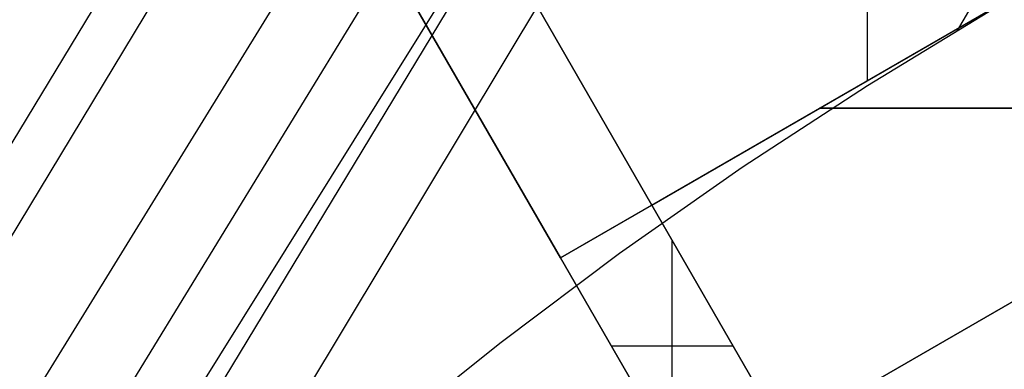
# Model space of a CAD drawing. Header units: millimetres. Extents: x 8926 to 10090, y -5004 to -3986.
# Tile 253 of 256: x 9444.4 to 9463.05, y -4285.27 to -4278.65. Entities that reach past the tile are written whole.
import ezdxf

# ---------------------------------------------------------------- set-up
doc = ezdxf.new("R2010")
doc.units = ezdxf.units.MM
doc.layers.add('1', color=7, linetype='Continuous')
doc.layers.add('BLANCO METALICO', color=7, linetype='Continuous', true_color=0xededed)

msp = doc.modelspace()

# ---------------------------------------------------------------- linework, layer by layer
at = {"layer": '1', "color": 29, "true_color": 0x4d342b}
for p, q in [((9458.542, -4257.372, 58.993), (9397.789, -4357.695, 59.537)), ((9459.31, -4257.818, 65.232), (9398.629, -4358.191, 65.612)), ((9399.656, -4358.797, 59.552), (9461.21, -4258.922, 59.331)), ((9462.367, -4259.595, 59.449), (9401.185, -4359.699, 59.561)), ((9463.528, -4260.27, 59.528), (9442.29, -4295.309, 59.542)), ((9401.449, -4359.855, 65.657), (9463.608, -4260.316, 65.657)), ((9464.69, -4260.945, 59.568), (9447.034, -4290.317, 59.568)), ((9470.541, -4264.347, 59.568), (9462.163, -4278.857, 59.568)), ((9462.886, -4278.429, 59.568), (9460.461, -4279.902, 59.568)), ((9460.461, -4279.902, 59.568), (9458.086, -4281.452, 59.568)), ((9458.086, -4281.452, 59.568), (9455.762, -4283.079, 59.568)), ((9455.762, -4283.079, 59.568), (9453.493, -4284.781, 59.568)), ((9453.493, -4284.781, 59.568), (9451.28, -4286.556, 59.568))]:
    msp.add_line(p, q, dxfattribs=at)
at = {"layer": 'BLANCO METALICO'}
for p, q in [((9471.965, -4273.161, 236.532), (9454.645, -4283.161, 236.532)), ((9456.377, -4282.161, 239.532), (9451.609, -4273.903, 239.532)), ((9451.609, -4273.903, 242.032), (9456.377, -4282.161, 242.032)), ((9456.377, -4282.161, 240.782), (9451.609, -4273.903, 240.782)), ((9456.377, -4282.161, 239.532), (9470.233, -4274.161, 239.532)), ((9449.877, -4274.903, 239.532), (9454.645, -4283.161, 239.532)), ((9454.645, -4283.161, 242.032), (9449.877, -4274.903, 242.032)), ((9449.877, -4274.903, 236.532), (9454.645, -4283.161, 236.532)), ((9449.877, -4274.903, 240.782), (9454.645, -4283.161, 240.782)), ((9449.877, -4274.903, 238.032), (9454.645, -4283.161, 238.032)), ((9457.145, -4287.491, 236.532), (9474.465, -4277.491, 236.532)), ((9460.463, -4279.802, 236.532), (9460.463, -4277.897, 236.532)), ((9472.733, -4278.491, 239.532), (9458.877, -4286.491, 239.532)), ((9452.261, -4279.032, 239.532), (9452.261, -4279.032, 242.032)), ((9452.261, -4279.032, 236.532), (9452.261, -4279.032, 239.532)), ((9459.555, -4280.326, 239.532), (9469.555, -4280.326, 239.532)), ((9469.555, -4280.326, 236.532), (9459.555, -4280.326, 236.532)), ((9454.645, -4283.161, 242.032), (9456.377, -4282.161, 242.032)), ((9456.377, -4282.161, 242.032), (9456.377, -4282.161, 239.532)), ((9456.377, -4282.161, 242.032), (9458.877, -4286.491, 242.032)), ((9458.877, -4286.491, 239.532), (9456.377, -4282.161, 239.532)), ((9458.877, -4286.491, 240.782), (9456.377, -4282.161, 240.782)), ((9456.761, -4286.826, 242.032), (9456.761, -4282.826, 242.032)), ((9454.645, -4283.161, 239.532), (9454.645, -4283.161, 242.032)), ((9457.145, -4287.491, 242.032), (9454.645, -4283.161, 242.032)), ((9454.645, -4283.161, 239.532), (9457.145, -4287.491, 239.532)), ((9454.645, -4283.161, 236.532), (9454.645, -4283.161, 239.532)), ((9454.645, -4283.161, 236.532), (9457.145, -4287.491, 236.532)), ((9454.645, -4283.161, 240.782), (9457.145, -4287.491, 240.782)), ((9454.645, -4283.161, 238.032), (9457.145, -4287.491, 238.032)), ((9457.627, -4284.326, 239.532), (9457.627, -4284.326, 242.032)), ((9455.606, -4284.826, 242.032), (9457.915, -4284.826, 242.032))]:
    msp.add_line(p, q, dxfattribs=at)

doc.saveas('drawing.dxf')
